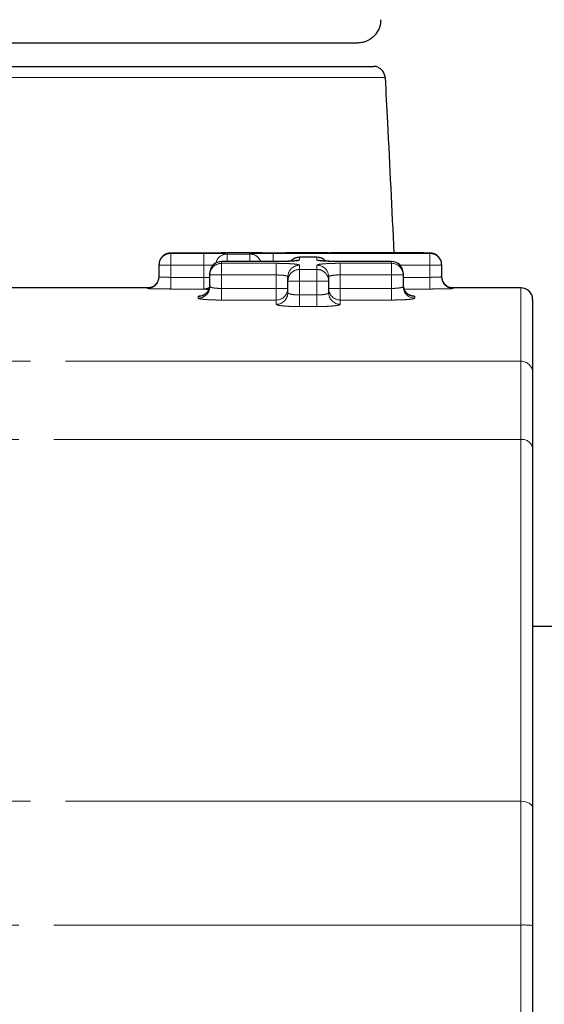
# Model space of a CAD drawing. Header units: millimetres. Extents: x 0 to 7327, y -11399 to -6123.
# Tile 35 of 87: x 2250 to 2273, y -8582 to -8540. Entities that reach past the tile are written whole.
import ezdxf

# ---------------------------------------------------------------- set-up
doc = ezdxf.new("R2010")
doc.units = ezdxf.units.MM
doc.linetypes.add('PHANTOM', pattern=[26.5, 20, -1.5, 1, -1.5, 1, -1.5])
for name, color, linetype, lineweight in [('AM_5', 3, 'Continuous', 25), ('AM_6', 2, 'Continuous', 35), ('LineThick', 7, 'Continuous', 30)]:
    doc.layers.add(name, color=color, linetype=linetype, lineweight=lineweight)
doc.styles.add('HHI_Dims', font='simplex.shx', dxfattribs={"width": 0.8, "bigfont": 'whgtxt.shx'})
doc.dimstyles.new('HHI_Standard$0', dxfattribs={"dimtxt": 3.5, "dimasz": 3.5, "dimexe": 1, "dimexo": 1, "dimgap": 1.5, "dimtad": 1, "dimdec": 0, "dimdsep": 46, "dimtxsty": 'HHI_Dims', "dimcen": 0, "dimclrd": 1, "dimclre": 1, "dimclrt": 1, "dimadec": 3, "dimazin": 2, "dimtp": 0.1, "dimtm": 0.1, "dimtfac": 0.65, "dimtdec": 0, "dimtmove": 0, "dimatfit": 3, "dimldrblk": 'OPEN30', "dimfxl": 1, "dimlwd": -1, "dimlwe": -1, "dimarcsym": 1})

# ---------------------------------------------------------------- blocks, each defined once
blk = doc.blocks.new('*D101')
at = {"layer": 'AM_5', "color": 1, "transparency": 16777216}
for p, q in [((2372.807, -8562.752), (2372.807, -8457.752)), ((2254.965, -8597.752), (2382.807, -8597.752)), ((2372.807, -8610.752), (2372.807, -8597.752)), ((2372.807, -8645.752), (2372.807, -8680.752))]:
    blk.add_line(p, q, dxfattribs=at)
for points in [[(2366.974, -8562.752), (2378.64, -8562.752), (2372.807, -8597.752)], [(2366.974, -8645.752), (2378.64, -8645.752), (2372.807, -8610.752)]]:
    blk.add_solid(points, dxfattribs=at)
at = {"layer": 'Defpoints', "color": 0, "transparency": 16777216}
for p in [(2244.965, -8597.752), (2372.807, -8610.752), (2372.807, -8610.752)]:
    blk.add_point(p, dxfattribs=at)
at = {"layer": 'AM_5', "color": 1, "transparency": 16777216, "insert": (2340.307, -8492.752), "char_height": 35, "attachment_point": 5, "rotation": 90, "style": 'HHI_Dims'}
blk.add_mtext('13', dxfattribs=at)
blk = doc.blocks.new('_Open30')
at = {"color": 0, "linetype": 'ByBlock', "lineweight": -2}
for p, q in [((-1, 0.2679), (0, 0)), ((0, 0), (-1, -0.2679)), ((0, 0), (-1, 0))]:
    blk.add_line(p, q, dxfattribs=at)
blk = doc.blocks.new('*D102')
at = {"layer": 'AM_5', "color": 1, "transparency": 16777216}
for p, q in [((2372.662, -8575.752), (2372.662, -8540.752)), ((2333.032, -8610.752), (2382.662, -8610.752)), ((2372.662, -8610.752), (2372.662, -8623.752)), ((2254.965, -8623.752), (2382.662, -8623.752)), ((2372.662, -8658.752), (2372.662, -8763.752))]:
    blk.add_line(p, q, dxfattribs=at)
for points in [[(2366.828, -8575.752), (2378.495, -8575.752), (2372.662, -8610.752)], [(2366.828, -8658.752), (2378.495, -8658.752), (2372.662, -8623.752)]]:
    blk.add_solid(points, dxfattribs=at)
at = {"layer": 'Defpoints', "color": 0, "transparency": 16777216}
for p in [(2323.032, -8610.752), (2372.662, -8610.752), (2244.965, -8623.752)]:
    blk.add_point(p, dxfattribs=at)
at = {"layer": 'AM_5', "color": 1, "transparency": 16777216, "insert": (2340.162, -8728.752), "char_height": 35, "attachment_point": 5, "rotation": 90, "style": 'HHI_Dims'}
blk.add_mtext('13', dxfattribs=at)
blk = doc.blocks.new('*D103')
at = {"layer": 'AM_5', "color": 1, "transparency": 16777216}
for p, q in [((2185.965, -8456.582), (2185.965, -8396.582)), ((2238.965, -8581.752), (2238.965, -8396.582)), ((2150.965, -8406.582), (2040.632, -8406.582)), ((2238.965, -8406.582), (2185.965, -8406.582)), ((2273.965, -8406.582), (2308.965, -8406.582))]:
    blk.add_line(p, q, dxfattribs=at)
for points in [[(2150.965, -8400.748), (2150.965, -8412.415), (2185.965, -8406.582)], [(2273.965, -8400.748), (2273.965, -8412.415), (2238.965, -8406.582)]]:
    blk.add_solid(points, dxfattribs=at)
at = {"layer": 'Defpoints', "color": 0, "transparency": 16777216}
for p in [(2185.965, -8406.582), (2185.965, -8466.582), (2238.965, -8591.752)]:
    blk.add_point(p, dxfattribs=at)
at = {"layer": 'AM_5', "color": 1, "transparency": 16777216, "insert": (2078.298, -8374.082), "char_height": 35, "attachment_point": 5, "style": 'HHI_Dims'}
blk.add_mtext('53', dxfattribs=at)
blk = doc.blocks.new('A$C0AC31FCD')
at = {"color": 7, "linetype": 'Continuous', "lineweight": 25}
for p, q in [((293.9, 187.234), (277.9, 187.234)), ((278.4, 186.234), (294.584, 186.234)), ((287.321, 178.235), (285.9, 178.235)), ((289.287, 178.245), (288.321, 178.245)), ((292.117, 178.235), (290.287, 178.235)), ((292.165, 178.055), (291.419, 178.055)), ((294.792, 178.245), (292.751, 178.245)), ((293.066, 178.241), (292.992, 178.24)), ((285.4, 177.717), (285.4, 177.735)), ((285.4, 177.218), (285.4, 177.717)), ((290.419, 177.871), (288.076, 177.871)), ((290.419, 177.871), (290.419, 177.87)), ((295.356, 177.872), (293.165, 177.872)), ((293.165, 177.871), (293.165, 177.872)), ((297.503, 177.738), (297.503, 177.717)), ((297.503, 177.717), (297.503, 177.218)), ((287.576, 177.297), (287.576, 177.371)), ((287.576, 176.8), (287.576, 177.297)), ((290.919, 177.035), (290.919, 177.216)), ((292.665, 177.218), (292.665, 177.035)), ((295.856, 177.372), (295.856, 177.298)), ((295.856, 177.298), (295.856, 176.801)), ((290.919, 176.539), (290.919, 177.035)), ((292.665, 177.035), (292.665, 176.539)), ((284.947, 176.745), (274.046, 176.745)), ((300.9, 176.745), (297.926, 176.745)), ((301.4, 176.245), (301.4, 173.111)), ((301.4, 173.111), (301.4, 169.846)), ((301.4, 169.846), (301.4, 154.457)), ((302.4, 162.234), (301.4, 162.234)), ((301.4, 154.457), (301.4, 149.42)), ((301.4, 149.42), (301.4, 118.097))]:
    blk.add_line(p, q, dxfattribs=at)
at = {"color": 8, "linetype": 'PHANTOM', "lineweight": 18}
for p, q in [((295.082, 185.761), (278.899, 185.761)), ((285.9, 178.235), (285.9, 178.217)), ((285.9, 178.217), (287.321, 178.217)), ((285.9, 177.717), (285.9, 178.217)), ((287.321, 177.717), (287.321, 178.217)), ((288.321, 178.195), (288.321, 178.193)), ((288.321, 178.193), (288.321, 177.871)), ((288.321, 178.193), (289.287, 178.193)), ((289.287, 178.243), (289.287, 178.245)), ((289.312, 178.242), (289.287, 178.243)), ((289.287, 178.193), (289.287, 178.195)), ((289.287, 178.193), (289.287, 177.871)), ((290.287, 178.217), (297.003, 178.217)), ((290.287, 178.217), (290.287, 177.871)), ((290.832, 178.24), (290.792, 178.235)), ((291.419, 178.055), (291.419, 178.054)), ((291.419, 178.054), (291.419, 177.938)), ((292.165, 178.054), (291.419, 178.054)), ((292.165, 178.055), (292.165, 178.054)), ((292.165, 177.938), (292.165, 178.054)), ((297.003, 178.217), (297.003, 178.238)), ((297.003, 178.217), (297.003, 177.717)), ((285.9, 177.717), (285.4, 177.717)), ((287.321, 177.717), (285.9, 177.717)), ((285.9, 177.717), (285.9, 177.195)), ((287.321, 177.195), (287.321, 177.717)), ((288.076, 177.871), (288.076, 177.87)), ((288.076, 177.87), (288.076, 177.796)), ((290.419, 177.87), (288.076, 177.87)), ((288.076, 177.796), (290.419, 177.796)), ((288.076, 177.297), (288.076, 177.796)), ((290.419, 177.297), (290.419, 177.796)), ((291.419, 177.714), (291.419, 177.532)), ((292.165, 177.532), (292.165, 177.716)), ((295.356, 177.871), (293.165, 177.871)), ((293.165, 177.797), (295.356, 177.797)), ((293.165, 177.797), (293.165, 177.298)), ((295.356, 177.871), (295.356, 177.872)), ((295.356, 177.797), (295.356, 177.871)), ((295.356, 177.797), (295.356, 177.298)), ((297.003, 177.717), (295.718, 177.717)), ((297.003, 177.195), (297.003, 177.717)), ((297.503, 177.717), (297.003, 177.717)), ((288.076, 177.297), (287.576, 177.297)), ((290.419, 177.297), (288.076, 177.297)), ((288.076, 177.297), (288.076, 176.72)), ((290.419, 176.72), (290.419, 177.297)), ((291.419, 177.532), (292.165, 177.532)), ((291.419, 177.532), (291.419, 177.035)), ((292.165, 177.532), (292.165, 177.035)), ((293.165, 177.298), (293.165, 176.721)), ((295.356, 177.298), (293.165, 177.298)), ((295.356, 176.721), (295.356, 177.298)), ((295.856, 177.298), (295.356, 177.298)), ((285.9, 176.695), (285.9, 177.195)), ((285.9, 177.195), (287.321, 177.195)), ((287.321, 177.195), (287.576, 177.195)), ((287.321, 176.695), (287.321, 177.195)), ((291.419, 177.035), (290.919, 177.035)), ((291.419, 177.035), (291.419, 176.439)), ((292.165, 177.035), (291.419, 177.035)), ((292.165, 176.439), (292.165, 177.035)), ((292.665, 177.035), (292.165, 177.035)), ((295.856, 177.195), (297.003, 177.195)), ((297.003, 177.195), (297.003, 176.695)), ((284.9, 176.718), (284.9, 176.735)), ((287.321, 176.695), (285.9, 176.695)), ((287.076, 176.302), (287.076, 176.375)), ((287.321, 176.694), (287.321, 176.695)), ((288.076, 176.221), (288.076, 176.72)), ((288.076, 176.72), (290.419, 176.72)), ((290.419, 176.72), (290.919, 176.72)), ((290.419, 176.221), (290.419, 176.72)), ((291.419, 176.439), (291.419, 175.942)), ((291.419, 176.439), (292.165, 176.439)), ((292.165, 176.439), (292.165, 175.942)), ((292.665, 176.721), (293.165, 176.721)), ((293.165, 176.721), (293.165, 176.223)), ((293.165, 176.721), (295.356, 176.721)), ((295.356, 176.721), (295.356, 176.223)), ((297.003, 176.695), (295.89, 176.695)), ((296.356, 176.376), (296.356, 176.303)), ((297.952, 176.741), (298.003, 176.738)), ((298.003, 176.738), (298.003, 176.718)), ((300.9, 173.6), (300.9, 176.745)), ((290.419, 176.221), (288.076, 176.221)), ((290.419, 176.042), (290.419, 176.221)), ((292.165, 175.942), (291.419, 175.942)), ((293.165, 176.223), (293.165, 176.042)), ((295.356, 176.223), (293.165, 176.223)), ((148.9, 173.6), (300.9, 173.6)), ((300.9, 170.251), (300.9, 173.6)), ((300.9, 170.251), (148.9, 170.251)), ((300.9, 154.744), (300.9, 170.251)), ((148.9, 154.744), (300.9, 154.744)), ((300.9, 149.442), (300.9, 154.744)), ((300.9, 149.442), (148.9, 149.442)), ((300.9, 118.234), (300.9, 149.442))]:
    blk.add_line(p, q, dxfattribs=at)
at = {"color": 8, "linetype": 'PHANTOM', "lineweight": 18, "flags": 128}
for points in [[(292.165, 177.938), (292.262, 177.929), (292.329, 177.911)], [(301.4, 154.457), (301.39, 154.513), (301.362, 154.567), (301.316, 154.616), (301.254, 154.66), (301.178, 154.695), (301.091, 154.722), (300.998, 154.738), (300.9, 154.744)]]:
    blk.add_lwpolyline(points, dxfattribs=at)
at = {"color": 7, "linetype": 'Continuous', "lineweight": 25}
for centre, radius, start, end in [((285.9, 177.735), 0.5, 89.9974, 179.9984), ((291.419, 177.555), 0.5, 90, 138.1774), ((292.165, 177.555), 0.5, 42.5626, 90), ((297.003, 177.738), 0.5, 0.0022, 90.0008), ((288.076, 177.371), 0.5, 90, 180), ((295.356, 177.372), 0.5, 0, 90), ((284.9, 177.235), 0.5, 314.644, 0.0082), ((298.002, 177.238), 0.5, 179.9979, 227.2322), ((296.354, 176.875), 0.498, 180.0025, 203.1984), ((300.9, 176.245), 0.5, 0, 90)]:
    blk.add_arc(centre, radius, start, end, dxfattribs=at)
at = {"color": 8, "linetype": 'PHANTOM', "lineweight": 18}
for centre, radius, start, end in [((285.9, 177.717), 0.5, 89.9946, 179.9947), ((288.32, 177.695), 0.5, 89.9938, 166.8879), ((288.32, 177.693), 0.5, 89.9919, 166.6733), ((289.287, 177.695), 0.5, 20.6499, 90.0115), ((289.287, 177.693), 0.5, 20.8432, 90.0082), ((291.419, 177.554), 0.5, 89.9857, 137.6032), ((292.165, 177.554), 0.5, 42.4283, 90.0147), ((297.003, 177.717), 0.5, 0.0065, 90.0042), ((288.076, 177.37), 0.499, 89.9277, 179.9287), ((288.076, 177.296), 0.499, 89.9137, 179.914), ((291.418, 177.215), 0.499, 89.8981, 179.8988), ((291.419, 177.437), 0.501, 89.9931, 113.8743), ((292.166, 177.217), 0.499, 0.101, 90.1017), ((295.357, 177.371), 0.499, 0.0723, 90.0709), ((295.357, 177.298), 0.499, 0.0871, 90.0843), ((284.9, 177.218), 0.5, 269.9944, 359.9949), ((291.418, 177.034), 0.499, 89.8629, 179.8641), ((292.166, 177.034), 0.499, 0.1359, 90.1371), ((298.003, 177.218), 0.5, 180.0046, 270.0053), ((284.9, 177.235), 0.5, 269.9985, 314.6553), ((287.077, 176.874), 0.499, 269.9285, 359.9296), ((287.077, 176.801), 0.499, 269.915, 359.9152), ((296.355, 176.802), 0.499, 180.0843, 270.0842), ((298.003, 177.238), 0.5, 227.2314, 270.0004), ((287.321, 177.195), 0.5, 269.9988, 299.7343), ((287.32, 177.194), 0.5, 270.0033, 299.4736), ((290.42, 176.721), 0.499, 269.9014, 359.8984), ((290.42, 176.541), 0.499, 269.8669, 359.864), ((293.164, 176.722), 0.499, 180.1009, 270.0992), ((293.164, 176.541), 0.499, 180.136, 270.1331), ((296.356, 176.876), 0.5, 203.2406, 270.0359), ((300.905, 173.105), 0.495, 0.6124, 90.6007), ((300.943, 169.793), 0.46, 6.5563, 95.3185), ((301.025, 146.584), 2.86, 82.4613, 92.4995)]:
    blk.add_arc(centre, radius, start, end, dxfattribs=at)
at = {"color": 7, "linetype": 'Continuous', "lineweight": 25}
for centre, major_axis, ratio, start_param, end_param in [((292.789, 28.245), (229.865, 0), 0.652558, 1.571344, 1.579306), ((294.792, 28.245), (229.872, 0), 0.652536, 1.561178, 1.570796)]:
    blk.add_ellipse(centre, major_axis=major_axis, ratio=ratio, start_param=start_param, end_param=end_param, dxfattribs=at)
for points, knots in [([(294.894, 188.234), (294.885, 188.136), (294.867, 187.925), (294.716, 187.635), (294.492, 187.415), (294.262, 187.295), (294.074, 187.246), (293.939, 187.234), (293.901, 187.234), (293.9, 187.234), (293.9, 187.234)], [0, 0, 0, 0, 0.1393818, 0.2981099, 0.4510222, 0.5836056, 0.7062147, 0.8395102, 0.9902793, 1, 1, 1, 1]), ([(294.9, 186.121), (294.857, 186.15), (294.77, 186.209), (294.656, 186.233), (294.595, 186.234), (294.584, 186.234)], [0, 0, 0, 0, 0.447538, 0.896185, 1, 1, 1, 1]), ([(295.082, 185.761), (295.08, 185.786), (295.072, 185.867), (295.019, 185.998), (294.944, 186.085), (294.9, 186.121), (294.9, 186.121)], [0, 0, 0, 0, 0.183911, 0.589603, 0.995293, 1, 1, 1, 1]), ([(295.082, 185.761), (295.116, 185.116), (295.248, 182.608), (295.369, 180.099), (295.459, 178.234)], [0, 0, 0, 0, 0.2569184, 1, 1, 1, 1]), ([(288.289, 178.242), (288.288, 178.242), (288.285, 178.242), (288.238, 178.24), (288.109, 178.239), (287.853, 178.236), (287.563, 178.235), (287.376, 178.235), (287.314, 178.235)], [0, 0, 0, 0, 0.043838, 0.156934, 0.359976, 0.609998, 0.869358, 1, 1, 1, 1]), ([(289.355, 178.241), (289.338, 178.241), (289.318, 178.242), (289.32, 178.242), (289.32, 178.242)], [0, 0, 0, 0, 0.83596, 1, 1, 1, 1]), ([(289.806, 178.239), (289.707, 178.24), (289.506, 178.241), (289.362, 178.243), (289.335, 178.243), (289.33, 178.243)], [0, 0, 0, 0, 0.4411034, 0.8976463, 1, 1, 1, 1]), ([(290.287, 178.235), (290.175, 178.235), (289.949, 178.235), (289.653, 178.237), (289.44, 178.239), (289.379, 178.241), (289.355, 178.241)], [0, 0, 0, 0, 0.273011, 0.546196, 0.819684, 1, 1, 1, 1]), ([(289.806, 178.239), (289.891, 178.239), (290.078, 178.238), (290.406, 178.238), (290.666, 178.239), (290.797, 178.239), (290.832, 178.24)], [0, 0, 0, 0, 0.262763, 0.574188, 0.885678, 1, 1, 1, 1]), ([(292.992, 178.24), (292.96, 178.24), (292.877, 178.238), (292.64, 178.236), (292.365, 178.235), (292.185, 178.235), (292.117, 178.235)], [0, 0, 0, 0, 0.193763, 0.50353, 0.812972, 1, 1, 1, 1]), ([(292.751, 178.245), (292.806, 178.245), (292.946, 178.245), (293.055, 178.245), (293.072, 178.244), (293.074, 178.244)], [0, 0, 0, 0, 0.360862, 0.924947, 1, 1, 1, 1]), ([(291.27, 177.908), (291.27, 177.908), (291.274, 177.909), (291.254, 177.905), (291.195, 177.898), (291.052, 177.886), (290.81, 177.876), (290.567, 177.87), (290.423, 177.872), (290.391, 177.872)], [0, 0, 0, 0, 0.001475, 0.084427, 0.207716, 0.400091, 0.644549, 0.919945, 1, 1, 1, 1]), ([(293.165, 177.873), (293.135, 177.872), (292.99, 177.872), (292.734, 177.878), (292.482, 177.89), (292.351, 177.904), (292.313, 177.909), (292.31, 177.911), (292.325, 177.906), (292.328, 177.905)], [0, 0, 0, 0, 0.0698125, 0.3403283, 0.6106724, 0.8032245, 0.9095327, 0.9843439, 1, 1, 1, 1]), ([(285.249, 176.882), (285.235, 176.867), (285.197, 176.827), (285.123, 176.785), (285.048, 176.755), (284.993, 176.743), (284.965, 176.739), (284.952, 176.738), (284.945, 176.738), (284.946, 176.738), (284.947, 176.738)], [0, 0, 0, 0, 0.144553, 0.381231, 0.573061, 0.707016, 0.783338, 0.849499, 0.937673, 1, 1, 1, 1]), ([(287.568, 176.874), (287.572, 176.836), (287.577, 176.792), (287.56, 176.753), (287.558, 176.747)], [0, 0, 0, 0, 0.87018, 1, 1, 1, 1]), ([(297.949, 176.741), (297.959, 176.74), (297.971, 176.74), (297.953, 176.741), (297.932, 176.743), (297.885, 176.751), (297.792, 176.78), (297.706, 176.822), (297.668, 176.869), (297.665, 176.873)], [0, 0, 0, 0, 0.282086, 0.35805, 0.415249, 0.486922, 0.663522, 0.966465, 1, 1, 1, 1]), ([(287.558, 176.747), (287.542, 176.701), (287.513, 176.614), (287.429, 176.515), (287.346, 176.453), (287.28, 176.421), (287.244, 176.409), (287.228, 176.406), (287.23, 176.406), (287.231, 176.406)], [0, 0, 0, 0, 0.226677, 0.432552, 0.604981, 0.739453, 0.84114, 0.941425, 1, 1, 1, 1]), ([(296.202, 176.407), (296.202, 176.407), (296.202, 176.407), (296.174, 176.415), (296.112, 176.439), (296.016, 176.503), (295.933, 176.591), (295.909, 176.662), (295.902, 176.684)], [0, 0, 0, 0, 0.107266, 0.231218, 0.365896, 0.60042, 0.880677, 1, 1, 1, 1])]:
    blk.add_open_spline(points, degree=3, knots=knots, dxfattribs=at)
at = {"color": 8, "linetype": 'PHANTOM', "lineweight": 18}
for points, knots in [([(288.278, 178.242), (288.274, 178.241), (288.255, 178.241), (288.111, 178.239), (287.862, 178.236), (287.58, 178.235), (287.394, 178.235), (287.321, 178.235)], [0, 0, 0, 0, 0.064957, 0.320936, 0.576627, 0.832073, 1, 1, 1, 1]), ([(287.321, 178.217), (287.433, 178.217), (287.658, 178.217), (287.958, 178.213), (288.184, 178.208), (288.303, 178.201), (288.316, 178.197), (288.321, 178.195)], [0, 0, 0, 0, 0.214302, 0.428754, 0.643441, 0.85837, 1, 1, 1, 1]), ([(289.287, 178.195), (289.298, 178.197), (289.32, 178.203), (289.493, 178.21), (289.747, 178.215), (290.028, 178.217), (290.214, 178.217), (290.287, 178.217)], [0, 0, 0, 0, 0.215077, 0.430045, 0.644728, 0.859152, 1, 1, 1, 1]), ([(293.074, 178.244), (293.094, 178.244), (293.137, 178.243), (293.097, 178.241), (293.014, 178.24), (292.992, 178.24)], [0, 0, 0, 0, 0.386739, 0.8327771, 1, 1, 1, 1]), ([(287.709, 177.709), (287.685, 177.711), (287.626, 177.714), (287.488, 177.717), (287.376, 177.717), (287.321, 177.717)], [0, 0, 0, 0, 0.254728, 0.62739, 1, 1, 1, 1]), ([(291.419, 177.938), (291.408, 177.93), (291.386, 177.916), (291.213, 177.895), (290.958, 177.879), (290.677, 177.871), (290.492, 177.87), (290.419, 177.87)], [0, 0, 0, 0, 0.215636, 0.43109, 0.646175, 0.860584, 1, 1, 1, 1]), ([(290.419, 177.796), (290.531, 177.795), (290.756, 177.793), (291.055, 177.78), (291.281, 177.759), (291.402, 177.736), (291.414, 177.721), (291.419, 177.714)], [0, 0, 0, 0, 0.213511, 0.427135, 0.641309, 0.856286, 1, 1, 1, 1]), ([(293.165, 177.871), (293.053, 177.872), (292.828, 177.873), (292.529, 177.885), (292.303, 177.903), (292.182, 177.922), (292.17, 177.934), (292.165, 177.938)], [0, 0, 0, 0, 0.213726, 0.427591, 0.641952, 0.856985, 1, 1, 1, 1]), ([(292.165, 177.716), (292.176, 177.725), (292.198, 177.744), (292.371, 177.768), (292.626, 177.786), (292.907, 177.796), (293.092, 177.797), (293.165, 177.797)], [0, 0, 0, 0, 0.215919, 0.431727, 0.646904, 0.861184, 1, 1, 1, 1]), ([(285.4, 177.218), (285.402, 177.216), (285.409, 177.212), (285.469, 177.206), (285.582, 177.2), (285.731, 177.196), (285.844, 177.195), (285.9, 177.195)], [0, 0, 0, 0, 0.141391, 0.356165, 0.570847, 0.785459, 1, 1, 1, 1]), ([(290.919, 177.216), (290.917, 177.222), (290.91, 177.238), (290.85, 177.261), (290.737, 177.281), (290.587, 177.295), (290.475, 177.296), (290.419, 177.297)], [0, 0, 0, 0, 0.144288, 0.359744, 0.573945, 0.787156, 1, 1, 1, 1]), ([(293.165, 177.298), (293.129, 177.298), (293.036, 177.297), (292.895, 177.288), (292.768, 177.27), (292.682, 177.246), (292.67, 177.227), (292.665, 177.218)], [0, 0, 0, 0, 0.138378, 0.352155, 0.567215, 0.783357, 1, 1, 1, 1]), ([(297.003, 177.195), (297.039, 177.195), (297.132, 177.196), (297.273, 177.199), (297.4, 177.204), (297.486, 177.211), (297.497, 177.215), (297.503, 177.218)], [0, 0, 0, 0, 0.141, 0.355643, 0.570408, 0.785207, 1, 1, 1, 1]), ([(287.576, 176.8), (287.579, 176.794), (287.585, 176.78), (287.645, 176.757), (287.758, 176.737), (287.908, 176.722), (288.02, 176.721), (288.076, 176.72)], [0, 0, 0, 0, 0.143992, 0.359543, 0.573828, 0.787149, 1, 1, 1, 1]), ([(295.356, 176.721), (295.392, 176.721), (295.485, 176.722), (295.626, 176.732), (295.753, 176.751), (295.839, 176.775), (295.851, 176.793), (295.856, 176.801)], [0, 0, 0, 0, 0.138341, 0.352291, 0.5675, 0.783634, 1, 1, 1, 1]), ([(284.9, 176.735), (284.904, 176.736), (284.908, 176.738), (284.973, 176.739), (284.982, 176.739)], [0, 0, 0, 0, 0.862547, 1, 1, 1, 1]), ([(285.9, 176.695), (285.788, 176.696), (285.563, 176.696), (285.263, 176.7), (285.037, 176.706), (284.917, 176.713), (284.905, 176.716), (284.9, 176.718)], [0, 0, 0, 0, 0.214959, 0.429767, 0.644383, 0.858863, 1, 1, 1, 1]), ([(287.076, 176.375), (287.084, 176.383), (287.096, 176.395), (287.194, 176.406), (287.23, 176.409)], [0, 0, 0, 0, 0.62672, 1, 1, 1, 1]), ([(287.529, 176.677), (287.509, 176.678), (287.413, 176.681), (287.34, 176.687), (287.326, 176.692), (287.321, 176.694)], [0, 0, 0, 0, 0.1312879, 0.6549737, 1, 1, 1, 1]), ([(290.919, 176.539), (290.922, 176.532), (290.928, 176.514), (290.988, 176.486), (291.101, 176.46), (291.251, 176.442), (291.363, 176.44), (291.419, 176.439)], [0, 0, 0, 0, 0.145561, 0.361552, 0.575655, 0.788151, 1, 1, 1, 1]), ([(292.165, 176.439), (292.201, 176.439), (292.293, 176.441), (292.434, 176.453), (292.562, 176.476), (292.648, 176.506), (292.659, 176.528), (292.665, 176.539)], [0, 0, 0, 0, 0.136749, 0.35025, 0.565725, 0.782628, 1, 1, 1, 1]), ([(296.203, 176.412), (296.255, 176.405), (296.341, 176.394), (296.352, 176.381), (296.356, 176.376)], [0, 0, 0, 0, 0.600723, 1, 1, 1, 1]), ([(298.003, 176.718), (297.991, 176.715), (297.969, 176.711), (297.797, 176.704), (297.543, 176.699), (297.262, 176.696), (297.076, 176.695), (297.003, 176.695)], [0, 0, 0, 0, 0.214422, 0.428971, 0.643754, 0.858715, 1, 1, 1, 1]), ([(288.076, 176.221), (287.964, 176.222), (287.74, 176.224), (287.441, 176.238), (287.215, 176.259), (287.094, 176.281), (287.081, 176.296), (287.076, 176.302)], [0, 0, 0, 0, 0.2141382, 0.4281372, 0.6422302, 0.8568096, 1, 1, 1, 1]), ([(291.419, 175.942), (291.307, 175.943), (291.083, 175.945), (290.785, 175.963), (290.558, 175.988), (290.437, 176.016), (290.424, 176.034), (290.419, 176.042)], [0, 0, 0, 0, 0.213649, 0.427126, 0.640918, 0.855566, 1, 1, 1, 1]), ([(293.165, 176.042), (293.154, 176.031), (293.132, 176.009), (292.958, 175.979), (292.702, 175.956), (292.421, 175.943), (292.237, 175.942), (292.165, 175.942)], [0, 0, 0, 0, 0.2157089, 0.4315217, 0.6471769, 0.8620332, 1, 1, 1, 1]), ([(296.356, 176.303), (296.345, 176.294), (296.323, 176.277), (296.149, 176.253), (295.895, 176.234), (295.614, 176.224), (295.429, 176.223), (295.356, 176.223)], [0, 0, 0, 0, 0.2152127, 0.4305553, 0.64589, 0.8607799, 1, 1, 1, 1])]:
    blk.add_open_spline(points, degree=3, knots=knots, dxfattribs=at)
blk = doc.blocks.new('A$C453C05D6')
at = {"layer": 'LineThick', "color": 0}
blk.add_blockref('A$C0AC31FCD', (22.303, 57.212), dxfattribs=at)

msp = doc.modelspace()

# ---------------------------------------------------------------- linework, layer by layer
at = {"layer": 'AM_6'}
msp.add_circle((2145.965, -8610.752), 158, dxfattribs=at)

# ---------------------------------------------------------------- block references
at = {"layer": 'LineThick', "color": 0}
msp.add_blockref('A$C453C05D6', (1948.762, -8785.199), dxfattribs=at)

# ---------------------------------------------------------------- dimensions: what is measured, and where the dimension line sits
at = {"layer": 'AM_5'}
dim = msp.add_linear_dim(base=(2185.965, -8406.582), p1=(2238.965, -8591.752), p2=(2185.965, -8466.582), dimstyle='HHI_Standard$0', override={"dimscale": 10, "dimdec": 0}, dxfattribs=at)
dim.commit()
dim.dimension.update_dxf_attribs({"geometry": '*D103', "text_midpoint": (2078.298, -8374.082)})
for base, p1, p2, picture, middle in [((2372.807, -8610.752), (2244.965, -8597.752), (2372.807, -8610.752), '*D101', (2372.807, -8492.752)), ((2372.662, -8610.752), (2244.965, -8623.752), (2323.032, -8610.752), '*D102', (2372.662, -8728.752))]:
    dim = msp.add_linear_dim(base=base, p1=p1, p2=p2, angle=90, dimstyle='HHI_Standard$0', override={"dimscale": 10}, dxfattribs=at)
    dim.commit()
    dim.dimension.update_dxf_attribs({"geometry": picture, "text_midpoint": middle, "dimtype": 160})

doc.saveas('drawing.dxf')
